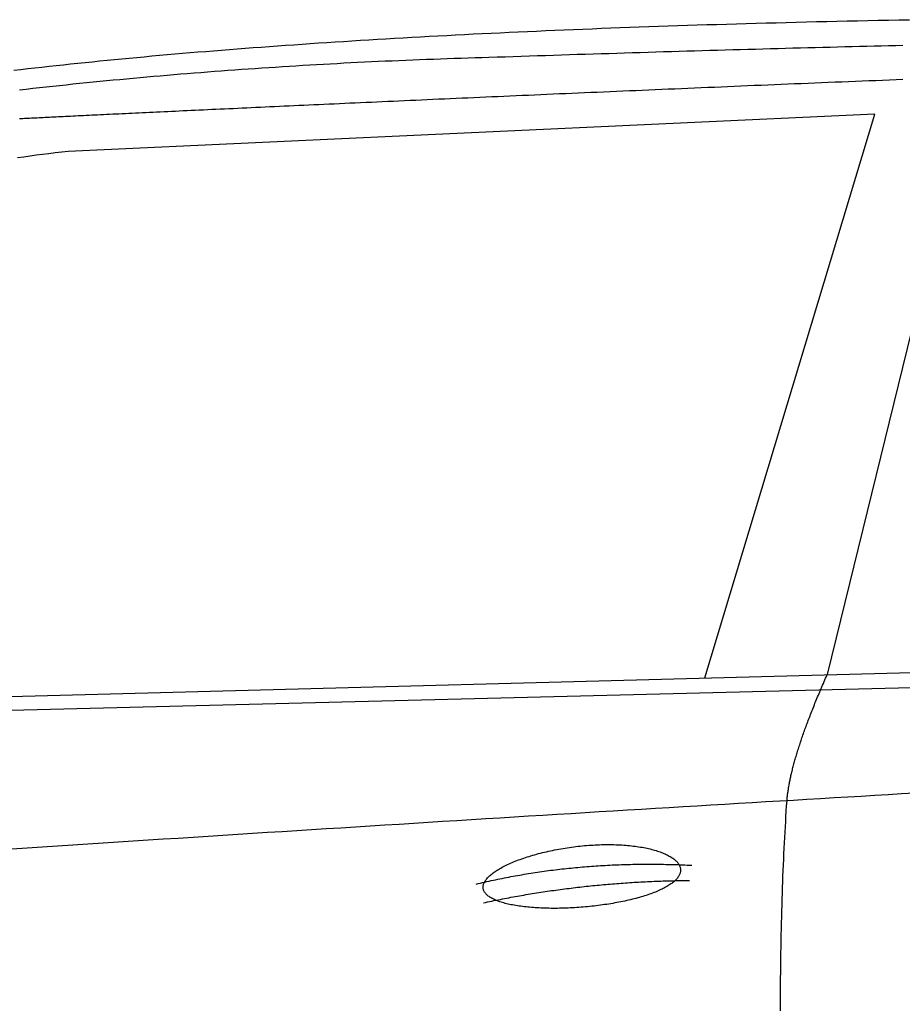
# Model space of a CAD drawing. Extents: x 562 to 7231, y 6017 to 11876.
# Tile 37 of 66: x 3082 to 3731, y 8931 to 9655. Entities that reach past the tile are written whole.
import ezdxf

# ---------------------------------------------------------------- set-up
doc = ezdxf.new("R2010")
doc.units = 0
doc.layers.add('CAR', color=10, linetype='CONTINUOUS')

msp = doc.modelspace()

# ---------------------------------------------------------------- linework, layer by layer
at = {"layer": 'CAR'}
for p, q in [((3783.906, 9613.252), (3676.148, 9173.397)), ((3711.242, 9585.609), (3117.949, 9558.056)), ((3586.138, 9170.976), (3711.242, 9585.609)), ((2526.288, 9142.47), (4447.567, 9194.145)), ((2479.558, 9132.32), (4447.567, 9181.849))]:
    msp.add_line(p, q, dxfattribs=at)
for points in [[(3078.12, 9617.91, 0), (3083.23, 9618.51, 0), (3088.38, 9619.1, 0), (3093.54, 9619.68, 0), (3098.74, 9620.26, 0), (3103.95, 9620.83, 0), (3109.19, 9621.4, 0), (3114.46, 9621.97, 0), (3119.75, 9622.53, 0), (3125.06, 9623.08, 0), (3130.4, 9623.63, 0), (3135.77, 9624.18, 0), (3141.15, 9624.72, 0), (3146.57, 9625.25, 0), (3152.01, 9625.78, 0), (3157.47, 9626.31, 0), (3162.96, 9626.83, 0), (3168.47, 9627.35, 0), (3174, 9627.86, 0), (3179.57, 9628.37, 0), (3185.15, 9628.87, 0), (3190.76, 9629.37, 0), (3196.4, 9629.86, 0), (3202.06, 9630.35, 0), (3207.75, 9630.83, 0), (3213.46, 9631.31, 0), (3219.19, 9631.78, 0), (3224.95, 9632.25, 0), (3230.74, 9632.72, 0), (3236.55, 9633.18, 0), (3242.38, 9633.63, 0), (3248.24, 9634.08, 0), (3254.13, 9634.53, 0), (3260.04, 9634.97, 0), (3265.97, 9635.41, 0), (3271.93, 9635.84, 0), (3277.92, 9636.27, 0), (3283.93, 9636.69, 0), (3289.96, 9637.11, 0), (3296.02, 9637.52, 0), (3302.11, 9637.93, 0), (3308.22, 9638.34, 0), (3314.35, 9638.74, 0), (3320.51, 9639.13, 0), (3326.7, 9639.53, 0), (3332.91, 9639.91, 0), (3339.14, 9640.3, 0), (3345.4, 9640.67, 0), (3351.69, 9641.05, 0), (3358, 9641.42, 0), (3364.34, 9641.78, 0), (3370.7, 9642.14, 0), (3377.09, 9642.5, 0), (3383.5, 9642.85, 0), (3389.94, 9643.2, 0), (3396.4, 9643.54, 0), (3402.89, 9643.88, 0), (3409.4, 9644.21, 0), (3415.94, 9644.54, 0), (3422.51, 9644.87, 0), (3429.1, 9645.19, 0), (3435.71, 9645.51, 0), (3442.35, 9645.82, 0), (3449.02, 9646.13, 0), (3455.71, 9646.43, 0), (3462.42, 9646.73, 0), (3469.17, 9647.03, 0), (3475.93, 9647.32, 0), (3482.73, 9647.61, 0), (3489.55, 9647.89, 0), (3496.39, 9648.17, 0), (3503.26, 9648.44, 0), (3510.16, 9648.71, 0), (3517.08, 9648.98, 0), (3524.02, 9649.24, 0), (3530.99, 9649.5, 0), (3537.99, 9649.75, 0), (3545.01, 9650, 0), (3552.06, 9650.25, 0), (3559.14, 9650.49, 0), (3566.24, 9650.72, 0), (3573.36, 9650.96, 0), (3580.51, 9651.19, 0), (3587.69, 9651.41, 0), (3594.89, 9651.63, 0), (3602.12, 9651.85, 0), (3609.38, 9652.06, 0), (3616.66, 9652.27, 0), (3623.96, 9652.47, 0), (3631.3, 9652.67, 0), (3638.65, 9652.87, 0), (3646.04, 9653.06, 0), (3653.45, 9653.25, 0), (3660.88, 9653.44, 0), (3668.34, 9653.62, 0), (3675.83, 9653.79, 0), (3683.34, 9653.97, 0), (3690.88, 9654.13, 0), (3698.44, 9654.3, 0), (3706.03, 9654.46, 0), (3713.65, 9654.62, 0), (3721.29, 9654.77, 0), (3728.96, 9654.92, 0), (3736.65, 9655.06, 0)], [(3731.91, 9636.03, 0), (3726.6, 9635.91, 0), (3721.28, 9635.78, 0), (3715.95, 9635.66, 0), (3710.61, 9635.53, 0), (3705.26, 9635.4, 0), (3699.89, 9635.26, 0), (3694.51, 9635.13, 0), (3689.11, 9634.99, 0), (3683.71, 9634.86, 0), (3678.29, 9634.72, 0), (3672.86, 9634.58, 0), (3667.41, 9634.44, 0), (3661.96, 9634.3, 0), (3656.49, 9634.15, 0), (3651.01, 9634.01, 0), (3645.51, 9633.86, 0), (3640.01, 9633.71, 0), (3634.49, 9633.56, 0), (3628.96, 9633.41, 0), (3623.41, 9633.26, 0), (3617.85, 9633.1, 0), (3612.29, 9632.95, 0), (3606.7, 9632.79, 0), (3601.11, 9632.63, 0), (3595.5, 9632.47, 0), (3589.88, 9632.31, 0), (3584.25, 9632.15, 0), (3578.6, 9631.98, 0), (3572.95, 9631.81, 0), (3567.28, 9631.65, 0), (3561.59, 9631.48, 0), (3555.9, 9631.31, 0), (3550.19, 9631.14, 0), (3544.47, 9630.96, 0), (3538.73, 9630.79, 0), (3532.99, 9630.61, 0), (3527.23, 9630.43, 0), (3521.46, 9630.25, 0), (3515.68, 9630.07, 0), (3509.88, 9629.89, 0), (3504.07, 9629.71, 0), (3498.25, 9629.52, 0), (3492.41, 9629.34, 0), (3486.57, 9629.15, 0), (3480.71, 9628.96, 0), (3474.84, 9628.77, 0), (3468.95, 9628.57, 0), (3463.06, 9628.38, 0), (3457.15, 9628.18, 0), (3451.22, 9627.99, 0), (3445.29, 9627.79, 0), (3439.34, 9627.59, 0), (3433.38, 9627.39, 0), (3427.41, 9627.18, 0)], [(3427.41, 9627.18, 0), (3422.3, 9627.04, 0), (3417.19, 9626.9, 0), (3412.09, 9626.75, 0), (3406.99, 9626.59, 0), (3401.9, 9626.42, 0), (3396.8, 9626.25, 0), (3391.71, 9626.08, 0), (3386.62, 9625.89, 0), (3381.54, 9625.71, 0), (3376.46, 9625.51, 0), (3371.38, 9625.31, 0), (3366.31, 9625.1, 0), (3361.24, 9624.89, 0), (3356.17, 9624.67, 0), (3351.1, 9624.45, 0), (3346.04, 9624.22, 0), (3340.98, 9623.98, 0), (3335.93, 9623.74, 0), (3330.88, 9623.49, 0), (3325.83, 9623.23, 0), (3320.78, 9622.97, 0), (3315.74, 9622.7, 0), (3310.7, 9622.43, 0), (3305.66, 9622.15, 0), (3300.63, 9621.86, 0), (3295.6, 9621.57, 0), (3290.57, 9621.27, 0), (3285.54, 9620.97, 0), (3280.52, 9620.66, 0), (3275.51, 9620.34, 0), (3270.49, 9620.02, 0), (3265.48, 9619.69, 0), (3260.47, 9619.36, 0), (3255.47, 9619.02, 0), (3250.46, 9618.67, 0), (3245.46, 9618.32, 0), (3240.47, 9617.96, 0), (3235.48, 9617.6, 0), (3230.49, 9617.23, 0), (3225.5, 9616.85, 0), (3220.52, 9616.47, 0), (3215.54, 9616.08, 0), (3210.56, 9615.68, 0), (3205.59, 9615.28, 0), (3200.62, 9614.88, 0), (3195.65, 9614.46, 0), (3190.68, 9614.04, 0), (3185.72, 9613.62, 0), (3180.76, 9613.19, 0), (3175.81, 9612.75, 0), (3170.86, 9612.31, 0), (3165.91, 9611.86, 0), (3160.96, 9611.4, 0), (3156.02, 9610.94, 0), (3151.08, 9610.47, 0), (3146.15, 9610, 0), (3141.21, 9609.52, 0), (3136.28, 9609.03, 0), (3131.36, 9608.54, 0), (3126.43, 9608.04, 0), (3121.51, 9607.54, 0), (3116.59, 9607.03, 0), (3111.68, 9606.51, 0), (3106.77, 9605.99, 0), (3101.86, 9605.46, 0), (3096.96, 9604.93, 0), (3092.06, 9604.39, 0), (3087.16, 9603.84, 0), (3082.26, 9603.29, 0)], [(3082.19, 9582.33, 0), (3083.37, 9582.39, 0), (3084.58, 9582.46, 0), (3085.81, 9582.52, 0), (3087.06, 9582.59, 0), (3088.35, 9582.65, 0), (3089.65, 9582.72, 0), (3090.99, 9582.79, 0), (3092.35, 9582.86, 0), (3093.74, 9582.93, 0), (3095.15, 9583, 0), (3096.59, 9583.07, 0), (3098.06, 9583.14, 0), (3099.56, 9583.22, 0), (3101.08, 9583.29, 0), (3102.63, 9583.37, 0), (3104.21, 9583.45, 0), (3105.81, 9583.53, 0), (3107.45, 9583.61, 0), (3109.11, 9583.69, 0), (3110.8, 9583.78, 0), (3112.52, 9583.86, 0), (3114.27, 9583.95, 0), (3116.05, 9584.04, 0), (3117.85, 9584.12, 0), (3119.69, 9584.21, 0), (3121.55, 9584.3, 0), (3123.44, 9584.4, 0), (3125.36, 9584.49, 0), (3127.31, 9584.58, 0), (3129.29, 9584.68, 0), (3131.3, 9584.78, 0), (3133.34, 9584.88, 0), (3135.41, 9584.98, 0), (3137.51, 9585.08, 0), (3139.64, 9585.18, 0), (3141.8, 9585.28, 0), (3143.98, 9585.39, 0), (3146.2, 9585.5, 0), (3148.45, 9585.6, 0), (3150.73, 9585.71, 0), (3153.03, 9585.82, 0), (3155.37, 9585.93, 0), (3157.74, 9586.05, 0), (3160.14, 9586.16, 0), (3162.56, 9586.28, 0), (3165.02, 9586.39, 0), (3167.51, 9586.51, 0), (3170.03, 9586.63, 0), (3172.58, 9586.75, 0), (3175.16, 9586.87, 0), (3177.76, 9587, 0), (3180.4, 9587.12, 0), (3183.07, 9587.25, 0), (3185.77, 9587.37, 0), (3188.5, 9587.5, 0), (3191.26, 9587.63, 0), (3194.05, 9587.76, 0), (3196.86, 9587.89, 0), (3199.71, 9588.03, 0), (3202.59, 9588.16, 0), (3205.5, 9588.3, 0), (3208.44, 9588.43, 0), (3211.4, 9588.57, 0), (3214.4, 9588.71, 0), (3217.43, 9588.85, 0), (3220.48, 9589, 0), (3223.57, 9589.14, 0), (3226.68, 9589.28, 0), (3229.83, 9589.43, 0), (3233, 9589.58, 0), (3236.2, 9589.73, 0), (3239.43, 9589.87, 0), (3242.69, 9590.03, 0), (3245.98, 9590.18, 0), (3249.29, 9590.33, 0), (3252.64, 9590.48, 0), (3256.01, 9590.64, 0), (3259.41, 9590.8, 0), (3262.84, 9590.95, 0), (3266.3, 9591.11, 0), (3269.78, 9591.27, 0), (3273.29, 9591.43, 0), (3276.83, 9591.6, 0), (3280.4, 9591.76, 0), (3283.99, 9591.92, 0), (3287.61, 9592.09, 0), (3291.26, 9592.26, 0), (3294.93, 9592.42, 0), (3298.63, 9592.59, 0), (3302.35, 9592.76, 0), (3306.11, 9592.93, 0), (3309.88, 9593.11, 0), (3313.69, 9593.28, 0), (3317.51, 9593.45, 0), (3321.37, 9593.63, 0), (3325.24, 9593.8, 0), (3329.15, 9593.98, 0), (3333.07, 9594.16, 0), (3337.03, 9594.34, 0), (3341, 9594.52, 0), (3345, 9594.7, 0), (3349.02, 9594.88, 0), (3353.07, 9595.06, 0), (3357.14, 9595.24, 0), (3361.23, 9595.43, 0), (3365.34, 9595.61, 0), (3369.48, 9595.8, 0), (3373.64, 9595.98, 0), (3377.82, 9596.17, 0), (3382.02, 9596.36, 0), (3386.24, 9596.55, 0), (3390.48, 9596.74, 0), (3394.75, 9596.93, 0), (3399.03, 9597.12, 0), (3403.34, 9597.31, 0), (3407.66, 9597.5, 0), (3412, 9597.7, 0), (3416.36, 9597.89, 0), (3420.74, 9598.09, 0), (3425.14, 9598.28, 0), (3429.56, 9598.48, 0), (3433.99, 9598.67, 0), (3438.45, 9598.87, 0), (3442.91, 9599.07, 0), (3447.4, 9599.26, 0), (3451.9, 9599.46, 0), (3456.42, 9599.66, 0), (3460.96, 9599.86, 0), (3465.51, 9600.06, 0), (3470.07, 9600.26, 0), (3474.65, 9600.46, 0), (3479.25, 9600.66, 0), (3483.86, 9600.86, 0), (3488.48, 9601.07, 0), (3493.12, 9601.27, 0), (3497.77, 9601.47, 0), (3502.43, 9601.67, 0), (3507.11, 9601.88, 0), (3511.8, 9602.08, 0), (3516.5, 9602.28, 0), (3521.22, 9602.49, 0), (3525.95, 9602.69, 0), (3530.68, 9602.9, 0), (3535.43, 9603.1, 0), (3540.19, 9603.3, 0), (3544.97, 9603.51, 0), (3549.75, 9603.71, 0), (3554.54, 9603.92, 0), (3559.34, 9604.12, 0), (3564.16, 9604.33, 0), (3568.98, 9604.54, 0), (3573.81, 9604.74, 0), (3578.65, 9604.95, 0), (3583.5, 9605.15, 0), (3588.36, 9605.36, 0), (3593.23, 9605.56, 0), (3598.1, 9605.77, 0), (3602.98, 9605.97, 0), (3607.87, 9606.18, 0), (3612.77, 9606.38, 0), (3617.68, 9606.59, 0), (3622.59, 9606.79, 0), (3627.51, 9607, 0), (3632.43, 9607.2, 0), (3637.36, 9607.41, 0), (3642.3, 9607.61, 0), (3647.24, 9607.82, 0), (3652.19, 9608.02, 0), (3657.14, 9608.22, 0), (3662.1, 9608.43, 0), (3667.06, 9608.63, 0), (3672.03, 9608.83, 0), (3677, 9609.04, 0), (3681.98, 9609.24, 0), (3686.96, 9609.44, 0), (3691.94, 9609.64, 0), (3696.93, 9609.84, 0), (3701.92, 9610.04, 0), (3706.92, 9610.24, 0), (3711.92, 9610.44, 0), (3716.92, 9610.64, 0), (3721.92, 9610.84, 0), (3726.93, 9611.04, 0), (3731.93, 9611.24, 0)], [(3117.95, 9558.06, 0), (3113.23, 9557.56, 0), (3108.53, 9557.04, 0), (3103.86, 9556.5, 0), (3099.2, 9555.93, 0), (3094.56, 9555.33, 0), (3089.95, 9554.71, 0), (3085.35, 9554.07, 0), (3080.78, 9553.4, 0)], [(3646.63, 9080.68, 0), (3646.68, 9081.33, 0), (3646.74, 9082, 0), (3646.8, 9082.67, 0), (3646.87, 9083.35, 0), (3646.94, 9084.03, 0), (3647.02, 9084.72, 0), (3647.1, 9085.42, 0), (3647.19, 9086.13, 0), (3647.29, 9086.84, 0), (3647.39, 9087.56, 0), (3647.49, 9088.28, 0), (3647.61, 9089.01, 0), (3647.72, 9089.75, 0), (3647.85, 9090.5, 0), (3647.97, 9091.25, 0), (3648.11, 9092.01, 0), (3648.25, 9092.77, 0), (3648.39, 9093.55, 0), (3648.54, 9094.33, 0), (3648.7, 9095.11, 0), (3648.86, 9095.9, 0), (3649.03, 9096.7, 0), (3649.2, 9097.51, 0), (3649.38, 9098.32, 0), (3649.56, 9099.14, 0), (3649.75, 9099.97, 0), (3649.95, 9100.8, 0), (3650.15, 9101.65, 0), (3650.35, 9102.49, 0), (3650.56, 9103.35, 0), (3650.78, 9104.21, 0), (3651, 9105.07, 0), (3651.23, 9105.95, 0), (3651.46, 9106.83, 0), (3651.7, 9107.72, 0), (3651.95, 9108.61, 0), (3652.2, 9109.51, 0), (3652.45, 9110.42, 0), (3652.71, 9111.34, 0), (3652.98, 9112.26, 0), (3653.25, 9113.19, 0), (3653.53, 9114.12, 0), (3653.81, 9115.06, 0), (3654.1, 9116.01, 0), (3654.4, 9116.97, 0), (3654.7, 9117.93, 0), (3655, 9118.9, 0), (3655.31, 9119.88, 0), (3655.63, 9120.86, 0), (3655.95, 9121.85, 0), (3656.28, 9122.85, 0), (3656.61, 9123.85, 0), (3656.95, 9124.86, 0), (3657.29, 9125.88, 0), (3657.64, 9126.9, 0), (3658, 9127.93, 0), (3658.36, 9128.97, 0), (3658.72, 9130.01, 0), (3659.09, 9131.06, 0), (3659.47, 9132.12, 0), (3659.85, 9133.18, 0), (3660.24, 9134.25, 0), (3660.64, 9135.33, 0), (3661.03, 9136.41, 0), (3661.44, 9137.51, 0), (3661.85, 9138.6, 0), (3662.27, 9139.71, 0), (3662.69, 9140.82, 0), (3663.11, 9141.94, 0), (3663.55, 9143.06, 0), (3663.98, 9144.2, 0), (3664.43, 9145.33, 0), (3664.88, 9146.48, 0), (3665.33, 9147.63, 0), (3665.79, 9148.79, 0), (3666.26, 9149.96, 0), (3666.73, 9151.13, 0), (3667.2, 9152.31, 0), (3667.68, 9153.5, 0), (3668.17, 9154.69, 0), (3668.67, 9155.89, 0), (3669.16, 9157.1, 0), (3669.67, 9158.31, 0), (3670.18, 9159.53, 0), (3670.69, 9160.76, 0), (3671.21, 9161.99, 0), (3671.74, 9163.23, 0), (3672.27, 9164.48, 0), (3672.81, 9165.73, 0), (3673.35, 9166.99, 0), (3673.9, 9168.26, 0), (3674.45, 9169.53, 0), (3675.01, 9170.81, 0), (3675.58, 9172.1, 0), (3676.15, 9173.4, 0)], [(3740.72, 9086.19, 0), (3730.87, 9085.62, 0), (3721.01, 9085.05, 0), (3711.11, 9084.47, 0), (3701.2, 9083.89, 0), (3691.26, 9083.31, 0), (3681.31, 9082.72, 0), (3671.32, 9082.14, 0), (3661.32, 9081.55, 0), (3651.3, 9080.95, 0), (3641.25, 9080.36, 0), (3631.18, 9079.76, 0), (3621.08, 9079.16, 0), (3610.97, 9078.56, 0), (3600.83, 9077.95, 0), (3590.67, 9077.34, 0), (3580.48, 9076.73, 0), (3570.28, 9076.12, 0), (3560.05, 9075.5, 0), (3549.8, 9074.89, 0), (3539.53, 9074.26, 0), (3529.23, 9073.64, 0), (3518.91, 9073.01, 0), (3508.57, 9072.38, 0), (3498.21, 9071.75, 0), (3487.82, 9071.12, 0), (3477.41, 9070.48, 0), (3466.98, 9069.84, 0), (3456.53, 9069.2, 0), (3446.06, 9068.55, 0), (3435.56, 9067.91, 0), (3425.04, 9067.26, 0), (3414.49, 9066.6, 0), (3403.93, 9065.95, 0), (3393.34, 9065.29, 0), (3382.73, 9064.63, 0), (3372.1, 9063.96, 0), (3361.44, 9063.3, 0), (3350.77, 9062.63, 0), (3340.07, 9061.96, 0), (3329.34, 9061.29, 0), (3318.6, 9060.61, 0), (3307.83, 9059.93, 0), (3297.04, 9059.25, 0), (3286.23, 9058.56, 0), (3275.39, 9057.88, 0), (3264.54, 9057.19, 0), (3253.66, 9056.49, 0), (3242.75, 9055.8, 0), (3231.83, 9055.1, 0), (3220.88, 9054.4, 0), (3209.91, 9053.7, 0), (3198.92, 9052.99, 0), (3187.9, 9052.29, 0), (3176.87, 9051.57, 0), (3165.81, 9050.86, 0), (3154.72, 9050.15, 0), (3143.62, 9049.43, 0), (3132.49, 9048.71, 0), (3121.34, 9047.98, 0), (3110.17, 9047.26, 0), (3098.98, 9046.53, 0), (3087.76, 9045.79, 0), (3076.52, 9045.06, 0)], [(3641.8, 8926.2, 0), (3641.81, 8931.01, 0), (3641.83, 8935.8, 0), (3641.86, 8940.55, 0), (3641.89, 8945.27, 0), (3641.93, 8949.97, 0), (3641.98, 8954.63, 0), (3642.03, 8959.27, 0), (3642.1, 8963.87, 0), (3642.16, 8968.45, 0), (3642.24, 8972.99, 0), (3642.32, 8977.5, 0), (3642.41, 8981.99, 0), (3642.51, 8986.45, 0), (3642.61, 8990.87, 0), (3642.72, 8995.27, 0), (3642.83, 8999.63, 0), (3642.96, 9003.97, 0), (3643.09, 9008.27, 0), (3643.23, 9012.55, 0), (3643.37, 9016.8, 0), (3643.52, 9021.01, 0), (3643.68, 9025.2, 0), (3643.85, 9029.36, 0), (3644.02, 9033.48, 0), (3644.2, 9037.58, 0), (3644.38, 9041.65, 0), (3644.58, 9045.68, 0), (3644.78, 9049.69, 0), (3644.98, 9053.67, 0), (3645.2, 9057.62, 0), (3645.42, 9061.54, 0), (3645.65, 9065.42, 0), (3645.88, 9069.28, 0), (3646.12, 9073.11, 0), (3646.37, 9076.91, 0), (3646.63, 9080.68, 0)], [(3423.18, 9016.28, 0), (3423.14, 9016.76, 0), (3423.13, 9017.25, 0), (3423.16, 9017.74, 0), (3423.23, 9018.23, 0), (3423.34, 9018.73, 0), (3423.48, 9019.23, 0), (3423.65, 9019.73, 0), (3423.87, 9020.24, 0), (3424.12, 9020.75, 0), (3424.4, 9021.26, 0), (3424.72, 9021.78, 0), (3425.07, 9022.3, 0), (3425.46, 9022.82, 0), (3425.89, 9023.34, 0), (3426.35, 9023.86, 0), (3426.84, 9024.39, 0), (3427.37, 9024.91, 0), (3427.93, 9025.44, 0), (3428.52, 9025.96, 0), (3429.15, 9026.49, 0), (3429.81, 9027.02, 0), (3430.5, 9027.54, 0), (3431.22, 9028.07, 0), (3431.98, 9028.59, 0), (3432.77, 9029.11, 0), (3433.58, 9029.64, 0), (3434.43, 9030.16, 0), (3435.31, 9030.67, 0), (3436.21, 9031.19, 0), (3437.15, 9031.7, 0), (3438.11, 9032.21, 0), (3439.11, 9032.72, 0), (3440.12, 9033.22, 0), (3441.17, 9033.72, 0), (3442.24, 9034.21, 0), (3443.34, 9034.7, 0), (3444.46, 9035.19, 0), (3445.61, 9035.67, 0), (3446.78, 9036.15, 0), (3447.97, 9036.62, 0), (3449.19, 9037.08, 0), (3450.43, 9037.54, 0), (3451.69, 9037.99, 0), (3452.97, 9038.44, 0), (3454.27, 9038.88, 0), (3455.59, 9039.31, 0), (3456.93, 9039.73, 0), (3458.29, 9040.15, 0), (3459.67, 9040.56, 0), (3461.06, 9040.96, 0), (3462.47, 9041.35, 0), (3463.89, 9041.74, 0), (3465.33, 9042.11, 0), (3466.79, 9042.48, 0), (3468.25, 9042.84, 0), (3469.73, 9043.19, 0), (3471.22, 9043.52, 0), (3472.72, 9043.85, 0), (3474.24, 9044.17, 0), (3475.76, 9044.48, 0), (3477.29, 9044.78, 0), (3478.83, 9045.07, 0), (3480.38, 9045.34, 0), (3481.93, 9045.61, 0), (3483.49, 9045.86, 0), (3485.06, 9046.11, 0), (3486.63, 9046.34, 0), (3488.2, 9046.56, 0), (3489.78, 9046.77, 0), (3491.36, 9046.97, 0), (3492.94, 9047.15, 0), (3494.52, 9047.32, 0), (3496.1, 9047.48, 0), (3497.68, 9047.63, 0), (3499.26, 9047.77, 0), (3500.84, 9047.89, 0), (3502.41, 9048, 0), (3503.99, 9048.1, 0), (3505.55, 9048.19, 0), (3507.11, 9048.26, 0), (3508.67, 9048.32, 0), (3510.22, 9048.36, 0), (3511.76, 9048.4, 0), (3513.3, 9048.42, 0), (3514.82, 9048.43, 0), (3516.34, 9048.42, 0), (3517.84, 9048.4, 0), (3519.34, 9048.37, 0), (3520.82, 9048.33, 0), (3522.29, 9048.27, 0), (3523.75, 9048.21, 0), (3525.2, 9048.12, 0), (3526.63, 9048.03, 0), (3528.05, 9047.92, 0), (3529.45, 9047.8, 0), (3530.83, 9047.67, 0), (3532.2, 9047.53, 0), (3533.55, 9047.37, 0), (3534.89, 9047.21, 0), (3536.2, 9047.03, 0), (3537.5, 9046.83, 0), (3538.77, 9046.63, 0), (3540.03, 9046.42, 0), (3541.26, 9046.19, 0), (3542.48, 9045.95, 0), (3543.67, 9045.71, 0), (3544.84, 9045.45, 0), (3545.98, 9045.18, 0), (3547.11, 9044.9, 0), (3548.2, 9044.61, 0), (3549.28, 9044.31, 0), (3550.33, 9044, 0), (3551.35, 9043.68, 0), (3552.35, 9043.36, 0), (3553.32, 9043.02, 0), (3554.26, 9042.67, 0), (3555.18, 9042.32, 0), (3556.06, 9041.95, 0), (3556.93, 9041.58, 0), (3557.76, 9041.2, 0), (3558.56, 9040.82, 0), (3559.33, 9040.42, 0), (3560.08, 9040.02, 0), (3560.79, 9039.61, 0), (3561.47, 9039.19, 0), (3562.13, 9038.77, 0), (3562.75, 9038.34, 0), (3563.34, 9037.91, 0), (3563.89, 9037.47, 0), (3564.42, 9037.02, 0), (3564.92, 9036.57, 0), (3565.38, 9036.12, 0), (3565.81, 9035.66, 0), (3566.2, 9035.19, 0), (3566.57, 9034.72, 0), (3566.9, 9034.25, 0), (3567.19, 9033.77, 0), (3567.46, 9033.29, 0), (3567.69, 9032.81, 0), (3567.88, 9032.32, 0), (3568.05, 9031.83, 0), (3568.17, 9031.34, 0), (3568.27, 9030.85, 0), (3568.33, 9030.35, 0), (3568.36, 9029.85, 0), (3568.35, 9029.36, 0), (3568.31, 9028.86, 0), (3568.23, 9028.35, 0), (3568.12, 9027.85, 0), (3567.98, 9027.35, 0), (3567.8, 9026.85, 0), (3567.59, 9026.35, 0), (3567.34, 9025.84, 0), (3567.06, 9025.34, 0), (3566.75, 9024.84, 0), (3566.41, 9024.34, 0), (3566.03, 9023.84, 0), (3565.62, 9023.34, 0), (3565.17, 9022.85, 0), (3564.7, 9022.35, 0), (3564.19, 9021.86, 0), (3563.65, 9021.37, 0), (3563.07, 9020.88, 0), (3562.47, 9020.4, 0), (3561.83, 9019.91, 0), (3561.17, 9019.43, 0), (3560.47, 9018.95, 0), (3559.74, 9018.48, 0), (3558.99, 9018.01, 0), (3558.2, 9017.54, 0), (3557.38, 9017.08, 0), (3556.54, 9016.62, 0), (3555.66, 9016.17, 0), (3554.76, 9015.71, 0), (3553.83, 9015.27, 0), (3552.87, 9014.83, 0), (3551.89, 9014.39, 0), (3550.88, 9013.96, 0), (3549.84, 9013.53, 0), (3548.78, 9013.11, 0), (3547.7, 9012.69, 0), (3546.58, 9012.28, 0), (3545.45, 9011.88, 0), (3544.29, 9011.48, 0), (3543.11, 9011.09, 0), (3541.91, 9010.7, 0), (3540.68, 9010.32, 0), (3539.43, 9009.95, 0), (3538.16, 9009.58, 0), (3536.88, 9009.22, 0), (3535.57, 9008.86, 0), (3534.24, 9008.52, 0), (3532.9, 9008.18, 0), (3531.53, 9007.85, 0), (3530.15, 9007.52, 0), (3528.76, 9007.2, 0), (3527.34, 9006.89, 0), (3525.91, 9006.59, 0), (3524.47, 9006.3, 0), (3523.01, 9006.01, 0), (3521.54, 9005.73, 0), (3520.06, 9005.46, 0), (3518.57, 9005.2, 0), (3517.06, 9004.94, 0), (3515.55, 9004.7, 0), (3514.02, 9004.46, 0), (3512.48, 9004.23, 0), (3510.94, 9004.01, 0), (3509.39, 9003.8, 0), (3507.83, 9003.6, 0), (3506.27, 9003.41, 0), (3504.7, 9003.22, 0), (3503.12, 9003.05, 0), (3501.54, 9002.88, 0), (3499.96, 9002.73, 0), (3498.38, 9002.58, 0), (3496.79, 9002.44, 0), (3495.2, 9002.31, 0), (3493.61, 9002.19, 0), (3492.03, 9002.08, 0), (3490.44, 9001.98, 0), (3488.86, 9001.89, 0), (3487.28, 9001.81, 0), (3485.7, 9001.74, 0), (3484.12, 9001.68, 0), (3482.56, 9001.63, 0), (3480.99, 9001.59, 0), (3479.44, 9001.56, 0), (3477.89, 9001.53, 0), (3476.35, 9001.52, 0), (3474.81, 9001.52, 0), (3473.29, 9001.53, 0), (3471.78, 9001.55, 0), (3470.28, 9001.57, 0), (3468.79, 9001.61, 0), (3467.31, 9001.66, 0), (3465.85, 9001.72, 0), (3464.4, 9001.78, 0), (3462.96, 9001.86, 0), (3461.54, 9001.95, 0), (3460.14, 9002.05, 0), (3458.75, 9002.16, 0), (3457.38, 9002.27, 0), (3456.03, 9002.4, 0), (3454.7, 9002.54, 0), (3453.39, 9002.69, 0), (3452.09, 9002.84, 0), (3450.82, 9003.01, 0), (3449.57, 9003.19, 0), (3448.34, 9003.37, 0), (3447.14, 9003.57, 0), (3445.96, 9003.77, 0), (3444.8, 9003.99, 0), (3443.66, 9004.21, 0), (3442.55, 9004.45, 0), (3441.47, 9004.69, 0), (3440.41, 9004.94, 0), (3439.38, 9005.2, 0), (3438.38, 9005.47, 0), (3437.41, 9005.75, 0), (3436.46, 9006.04, 0), (3435.54, 9006.34, 0), (3434.66, 9006.65, 0), (3433.8, 9006.96, 0), (3432.97, 9007.28, 0), (3432.17, 9007.62, 0), (3431.41, 9007.96, 0), (3430.68, 9008.3, 0), (3429.97, 9008.66, 0), (3429.3, 9009.02, 0), (3428.67, 9009.4, 0), (3428.06, 9009.78, 0), (3427.49, 9010.16, 0), (3426.96, 9010.56, 0), (3426.46, 9010.96, 0), (3425.99, 9011.37, 0), (3425.56, 9011.78, 0), (3425.16, 9012.21, 0), (3424.79, 9012.64, 0), (3424.47, 9013.07, 0), (3424.17, 9013.51, 0), (3423.92, 9013.96, 0), (3423.7, 9014.41, 0), (3423.51, 9014.87, 0), (3423.36, 9015.34, 0), (3423.25, 9015.81, 0), (3423.18, 9016.28, 0)], [(3418.04, 9019.34, 0), (3419.62, 9019.72, 0), (3421.21, 9020.1, 0), (3422.79, 9020.47, 0), (3424.38, 9020.83, 0), (3425.97, 9021.2, 0), (3427.56, 9021.55, 0), (3429.16, 9021.9, 0), (3430.75, 9022.25, 0), (3432.35, 9022.59, 0), (3433.95, 9022.92, 0), (3435.55, 9023.25, 0), (3437.15, 9023.58, 0), (3438.76, 9023.9, 0), (3440.36, 9024.21, 0), (3441.97, 9024.53, 0), (3443.58, 9024.83, 0), (3445.2, 9025.13, 0), (3446.81, 9025.43, 0), (3448.43, 9025.72, 0), (3450.05, 9026, 0), (3451.67, 9026.28, 0), (3453.29, 9026.56, 0), (3454.91, 9026.83, 0), (3456.54, 9027.1, 0), (3458.16, 9027.36, 0), (3459.79, 9027.61, 0), (3461.43, 9027.86, 0), (3463.06, 9028.11, 0), (3464.69, 9028.35, 0), (3466.33, 9028.58, 0), (3467.97, 9028.82, 0), (3469.61, 9029.04, 0), (3471.25, 9029.26, 0), (3472.9, 9029.48, 0), (3474.54, 9029.69, 0), (3476.19, 9029.89, 0), (3477.84, 9030.09, 0), (3479.49, 9030.29, 0), (3481.15, 9030.48, 0), (3482.8, 9030.67, 0), (3484.46, 9030.85, 0), (3486.12, 9031.02, 0), (3487.78, 9031.19, 0), (3489.45, 9031.36, 0), (3491.11, 9031.52, 0), (3492.78, 9031.68, 0), (3494.45, 9031.83, 0), (3496.12, 9031.97, 0), (3497.79, 9032.11, 0), (3499.46, 9032.25, 0), (3501.14, 9032.38, 0), (3502.82, 9032.5, 0), (3504.5, 9032.63, 0), (3506.18, 9032.74, 0), (3507.86, 9032.85, 0), (3509.55, 9032.96, 0), (3511.24, 9033.06, 0), (3512.93, 9033.15, 0), (3514.62, 9033.25, 0), (3516.31, 9033.33, 0), (3518.01, 9033.41, 0), (3519.71, 9033.49, 0), (3521.4, 9033.56, 0), (3523.1, 9033.62, 0), (3524.81, 9033.69, 0), (3526.51, 9033.74, 0), (3528.22, 9033.79, 0), (3529.93, 9033.84, 0), (3531.64, 9033.88, 0), (3533.35, 9033.91, 0), (3535.06, 9033.95, 0), (3536.78, 9033.97, 0), (3538.5, 9033.99, 0), (3540.22, 9034.01, 0), (3541.94, 9034.02, 0), (3543.66, 9034.02, 0), (3545.39, 9034.03, 0), (3547.11, 9034.02, 0), (3548.84, 9034.01, 0), (3550.57, 9034, 0), (3552.31, 9033.98, 0), (3554.04, 9033.96, 0), (3555.78, 9033.93, 0), (3557.52, 9033.89, 0), (3559.26, 9033.85, 0), (3561, 9033.81, 0), (3562.74, 9033.76, 0), (3564.49, 9033.71, 0), (3566.24, 9033.65, 0), (3567.99, 9033.58, 0), (3569.74, 9033.51, 0), (3571.49, 9033.44, 0), (3573.25, 9033.36, 0), (3575, 9033.28, 0), (3576.76, 9033.19, 0)], [(3423.36, 9005.58, 0), (3424.91, 9005.91, 0), (3426.47, 9006.24, 0), (3428.02, 9006.57, 0), (3429.58, 9006.89, 0), (3431.13, 9007.21, 0), (3432.69, 9007.53, 0), (3434.25, 9007.84, 0), (3435.81, 9008.15, 0), (3437.37, 9008.45, 0), (3438.93, 9008.75, 0), (3440.49, 9009.05, 0), (3442.06, 9009.35, 0), (3443.62, 9009.64, 0), (3445.19, 9009.93, 0), (3446.75, 9010.21, 0), (3448.32, 9010.49, 0), (3449.89, 9010.77, 0), (3451.46, 9011.05, 0), (3453.03, 9011.32, 0), (3454.6, 9011.59, 0), (3456.17, 9011.85, 0), (3457.74, 9012.11, 0), (3459.31, 9012.37, 0), (3460.89, 9012.62, 0), (3462.46, 9012.87, 0), (3464.04, 9013.12, 0), (3465.62, 9013.37, 0), (3467.19, 9013.61, 0), (3468.77, 9013.85, 0), (3470.35, 9014.08, 0), (3471.93, 9014.31, 0), (3473.51, 9014.54, 0), (3475.1, 9014.76, 0), (3476.68, 9014.98, 0), (3478.27, 9015.2, 0), (3479.85, 9015.41, 0), (3481.44, 9015.62, 0), (3483.02, 9015.83, 0), (3484.61, 9016.03, 0), (3486.2, 9016.24, 0), (3487.79, 9016.43, 0), (3489.38, 9016.63, 0), (3490.97, 9016.82, 0), (3492.57, 9017, 0), (3494.16, 9017.19, 0), (3495.75, 9017.37, 0), (3497.35, 9017.54, 0), (3498.95, 9017.72, 0), (3500.54, 9017.89, 0), (3502.14, 9018.05, 0), (3503.74, 9018.22, 0), (3505.34, 9018.38, 0), (3506.94, 9018.53, 0), (3508.54, 9018.68, 0), (3510.15, 9018.83, 0), (3511.75, 9018.98, 0), (3513.36, 9019.12, 0), (3514.96, 9019.26, 0), (3516.57, 9019.4, 0), (3518.18, 9019.53, 0), (3519.78, 9019.66, 0), (3521.39, 9019.79, 0), (3523, 9019.91, 0), (3524.62, 9020.03, 0), (3526.23, 9020.14, 0), (3527.84, 9020.26, 0), (3529.45, 9020.37, 0), (3531.07, 9020.47, 0), (3532.69, 9020.57, 0), (3534.3, 9020.67, 0), (3535.92, 9020.77, 0), (3537.54, 9020.86, 0), (3539.16, 9020.95, 0), (3540.78, 9021.03, 0), (3542.4, 9021.12, 0), (3544.02, 9021.19, 0), (3545.65, 9021.27, 0), (3547.27, 9021.34, 0), (3548.89, 9021.41, 0), (3550.52, 9021.48, 0), (3552.15, 9021.54, 0), (3553.78, 9021.6, 0), (3555.4, 9021.65, 0), (3557.03, 9021.7, 0), (3558.66, 9021.75, 0), (3560.3, 9021.79, 0), (3561.93, 9021.84, 0), (3563.56, 9021.87, 0), (3565.2, 9021.91, 0), (3566.83, 9021.94, 0), (3568.47, 9021.97, 0), (3570.11, 9021.99, 0), (3571.74, 9022.01, 0), (3573.38, 9022.03, 0), (3575.02, 9022.05, 0)]]:
    msp.add_polyline3d(points, dxfattribs=at)

doc.saveas('drawing.dxf')
